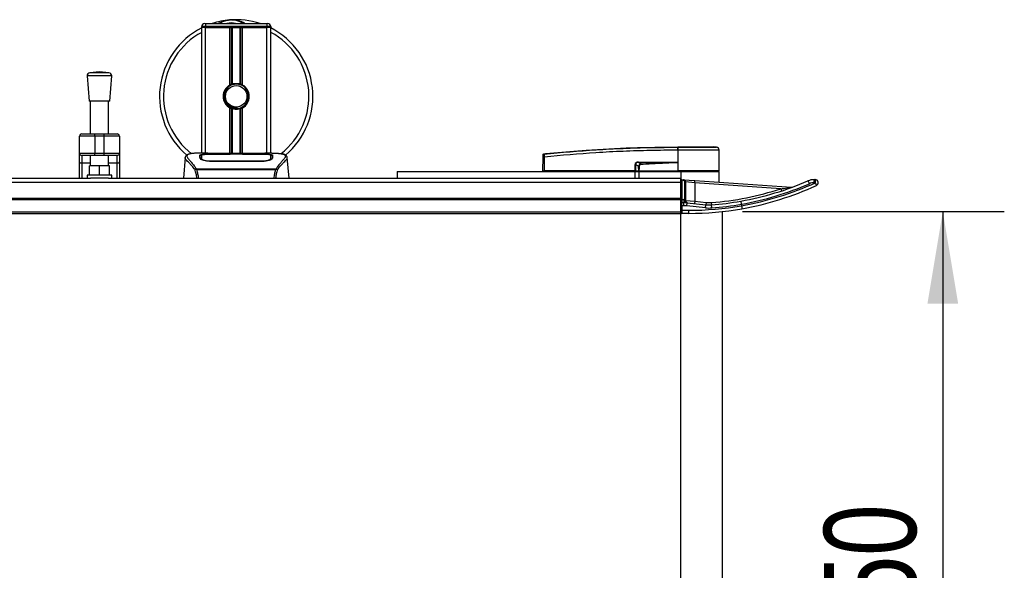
# Model space of a CAD drawing. Header units: millimetres. Extents: x 0 to 420, y 0 to 297.
# Tile 15 of 115: x 198 to 230, y 104 to 122. Entities that reach past the tile are written whole.
import ezdxf

# ---------------------------------------------------------------- set-up
doc = ezdxf.new("R2010")
doc.units = ezdxf.units.MM
doc.layers.add('QUOTE', color=174, linetype='Continuous')
doc.styles.add('SLDTEXTSTYLE3', font='TXT', dxfattribs={"width": 0.75})
doc.dimstyles.new('SLDDIMSTYLE0', dxfattribs={"dimtxt": 3, "dimasz": 3, "dimexe": 0, "dimexo": 0.0625, "dimgap": 0.75, "dimtad": 1, "dimlfac": 20.047434, "dimrnd": 1e-09, "dimzin": 12, "dimdsep": 46, "dimtxsty": 'SLDTEXTSTYLE3', "dimsah": 1, "dimcen": 0.09, "dimadec": 0, "dimazin": 3, "dimtfac": 1, "dimtdec": 3, "dimtofl": 0, "dimtmove": 0, "dimatfit": 3, "dimfxl": 0, "dimfrac": 2, "dimtolj": 1, "dimtzin": 12, "dimarcsym": 0})

# ---------------------------------------------------------------- blocks, each defined once
blk = doc.blocks.new('_D_4')
at = {"layer": 'QUOTE'}
for p, q in [((221.811, 115.553), (230.326, 115.553)), ((228.326, 115.553), (228.326, 93.106)), ((221.811, 93.106), (230.326, 93.106))]:
    blk.add_line(p, q, dxfattribs=at)
for points in [[(228.326, 115.553), (227.826, 112.553), (228.826, 112.553)], [(228.326, 93.106), (228.826, 96.106), (227.826, 96.106)]]:
    blk.add_solid(points, dxfattribs=at)
at = {"layer": 'QUOTE', "insert": (224.459, 101.004), "char_height": 3, "attachment_point": 1, "rotation": 90, "style": 'SLDTEXTSTYLE3'}
blk.add_mtext('450', dxfattribs=at)

msp = doc.modelspace()

# ---------------------------------------------------------------- linework, layer by layer
at = {"color": 7, "linetype": 'Continuous', "lineweight": 25}
for p, q in [((204.34739, 121.56342), (204.22268, 121.56342)), ((204.22268, 121.53848), (204.22268, 121.56342)), ((204.22268, 117.44818), (204.22268, 121.53848)), ((204.34739, 121.53848), (204.22268, 121.53848)), ((204.34739, 121.53848), (204.22268, 121.53848)), ((204.32245, 121.66318), (204.34739, 121.66318)), ((204.34739, 121.66318), (204.34739, 121.56342)), ((204.34739, 121.66318), (206.34266, 121.66318)), ((206.34266, 121.56342), (204.34739, 121.56342)), ((204.34739, 121.56342), (204.34739, 121.53848)), ((205.13801, 121.53848), (204.34739, 121.53848)), ((204.34739, 121.53848), (206.34266, 121.53848)), ((204.34739, 117.44818), (204.34739, 121.53848)), ((205.13801, 119.66383), (205.13801, 121.53848)), ((205.19209, 119.68925), (205.19209, 121.53848)), ((205.22072, 119.69917), (205.22072, 121.53848)), ((205.46932, 119.69917), (205.46932, 121.53848)), ((205.49796, 119.68925), (205.49796, 121.53848)), ((205.55203, 119.66383), (205.55203, 121.53848)), ((206.34266, 121.53848), (205.55203, 121.53848)), ((206.34266, 121.66318), (206.3676, 121.66318)), ((206.34266, 121.66318), (206.34266, 121.56342)), ((206.46736, 121.56342), (206.34266, 121.56342)), ((206.34266, 121.53848), (206.34266, 121.56342)), ((206.46736, 121.53848), (206.34266, 121.53848)), ((206.46736, 121.53848), (206.34266, 121.53848)), ((206.34266, 117.44818), (206.34266, 121.53848)), ((206.46736, 121.56342), (206.46736, 121.53848)), ((206.46736, 117.44818), (206.46736, 121.53848)), ((200.89662, 120.08832), (200.58945, 120.06488)), ((201.20379, 120.06488), (200.89662, 120.08832)), ((200.49757, 119.95782), (200.55992, 119.14056)), ((201.29567, 119.95782), (200.49757, 119.95782)), ((201.20379, 120.06488), (200.58945, 120.06488)), ((201.23332, 119.14056), (201.29567, 119.95782)), ((201.23332, 119.14056), (200.55992, 119.14056)), ((200.59733, 119.14056), (200.59733, 118.0717)), ((201.19591, 118.0717), (201.19591, 119.14056)), ((205.13801, 117.43467), (205.13801, 118.92378)), ((205.19209, 117.43467), (205.19209, 118.89835)), ((205.22072, 117.43467), (205.22072, 118.88844)), ((205.37962, 118.89625), (205.37688, 118.92776)), ((205.46932, 117.43467), (205.46932, 118.88844)), ((205.49796, 117.43467), (205.49796, 118.89835)), ((205.55203, 117.43467), (205.55203, 118.92378)), ((200.74698, 117.99688), (200.24816, 117.99688)), ((200.24816, 117.44818), (200.24816, 117.99688)), ((200.32298, 118.0717), (200.74698, 118.0717)), ((200.74698, 117.99688), (200.74698, 118.0717)), ((200.74698, 118.0717), (201.04627, 118.0717)), ((201.04627, 117.99688), (200.74698, 117.99688)), ((200.74698, 117.99688), (200.74698, 117.44818)), ((201.04627, 117.99688), (201.04627, 118.0717)), ((201.04627, 118.0717), (201.47026, 118.0717)), ((201.54508, 117.99688), (201.04627, 117.99688)), ((201.04627, 117.44818), (201.04627, 117.99688)), ((201.54508, 117.99688), (201.54508, 117.44818)), ((219.70644, 117.54254), (219.69835, 117.54254)), ((219.70644, 117.54254), (219.70595, 116.87454)), ((219.70652, 117.64771), (219.70659, 117.64771)), ((220.96251, 117.64084), (220.87575, 117.64771)), ((221.05754, 116.87454), (221.05171, 117.54251)), ((200.24816, 117.44818), (200.74698, 117.44818)), ((200.24816, 117.16102), (200.24816, 117.44818)), ((200.74698, 117.37336), (200.32298, 117.37336)), ((200.32298, 117.37336), (200.32298, 117.11811)), ((200.59733, 117.37336), (200.59733, 117.03468)), ((200.74698, 117.44818), (201.04627, 117.44818)), ((200.74698, 117.37336), (200.74698, 117.44818)), ((201.04627, 117.37336), (200.74698, 117.37336)), ((201.04627, 117.44818), (201.54508, 117.44818)), ((201.04627, 117.37336), (201.04627, 117.44818)), ((201.47026, 117.37336), (201.04627, 117.37336)), ((201.19591, 117.03468), (201.19591, 117.37336)), ((201.47026, 117.11811), (201.47026, 117.37336)), ((201.54508, 117.44818), (201.54508, 117.16102)), ((203.68454, 117.3017), (203.62627, 116.63562)), ((203.68443, 117.29974), (203.68541, 117.30162)), ((204.41971, 117.44818), (204.18683, 117.44818)), ((204.21378, 117.30189), (204.21373, 117.29533)), ((205.14545, 117.40838), (204.46386, 117.40846)), ((204.47209, 117.41242), (205.12055, 117.41242)), ((204.47209, 117.40846), (204.47209, 117.41242)), ((206.0935, 117.43467), (204.59655, 117.43467)), ((206.09346, 117.43464), (204.59658, 117.43464)), ((205.12055, 117.4215), (205.56949, 117.4215)), ((205.12055, 117.4215), (205.12055, 117.41242)), ((205.12055, 117.41242), (205.12055, 117.40838)), ((205.14545, 117.40838), (205.14546, 117.41789)), ((205.54451, 117.41789), (205.14546, 117.41789)), ((205.54451, 117.40838), (205.54451, 117.41789)), ((205.54451, 117.41789), (205.54451, 117.40838)), ((205.56949, 117.4215), (205.56949, 117.41242)), ((205.56949, 117.41242), (206.21795, 117.41242)), ((205.56949, 117.41242), (205.56949, 117.40838)), ((206.21795, 117.40846), (206.21795, 117.41242)), ((206.50337, 117.44818), (206.27473, 117.44818)), ((206.41694, 117.44506), (206.40759, 117.44408)), ((206.47387, 117.27703), (206.47472, 117.24307)), ((206.47629, 117.30034), (206.47578, 117.3851)), ((206.4765, 117.2648), (206.47627, 117.30034)), ((207.00561, 117.29974), (207.00463, 117.30162)), ((207.06378, 116.63562), (207.0055, 117.3017)), ((215.32158, 116.87454), (215.32548, 117.32119)), ((215.36203, 117.32119), (215.35813, 116.87454)), ((215.36191, 117.42688), (215.36188, 117.42687)), ((200.24816, 116.63562), (200.24816, 117.16102)), ((200.59733, 117.11811), (200.32298, 117.11811)), ((200.32298, 117.11811), (200.32298, 116.63562)), ((200.57239, 116.73539), (200.57239, 117.03468)), ((200.89662, 117.03468), (200.57239, 117.03468)), ((200.89662, 116.73539), (200.89662, 117.03468)), ((201.22085, 117.03468), (200.89662, 117.03468)), ((201.47026, 117.11811), (201.19591, 117.11811)), ((201.22085, 116.73539), (201.22085, 117.03468)), ((201.47026, 116.63562), (201.47026, 117.11811)), ((201.54508, 117.16102), (201.54508, 116.63562)), ((204.04437, 116.92481), (204.04985, 116.93774)), ((204.04985, 116.93774), (206.64083, 116.93774)), ((206.62769, 116.90979), (204.0623, 116.90979)), ((204.46642, 117.19942), (204.46595, 117.18061)), ((206.21795, 117.18018), (204.47209, 117.18018)), ((206.21733, 117.1994), (206.2175, 117.1994)), ((206.64083, 116.93774), (206.64555, 116.925)), ((218.31692, 116.87454), (218.3177, 117.0759)), ((218.32703, 117.0759), (218.32624, 116.87454)), ((218.43226, 117.0212), (218.32703, 117.0759)), ((218.42657, 117.14463), (218.51427, 117.09905)), ((219.59717, 117.14463), (218.42657, 117.14463)), ((218.42721, 117.15753), (219.59781, 117.15753)), ((219.7033, 117.15153), (219.70333, 117.14876)), ((219.70333, 117.14876), (219.70572, 116.87454)), ((127.86261, 116.63562), (200.60454, 116.63562)), ((200.49757, 116.73539), (200.49757, 116.63562)), ((201.29567, 116.73539), (200.49757, 116.73539)), ((201.1887, 116.63562), (200.60454, 116.63562)), ((201.1887, 116.63562), (219.81071, 116.63562)), ((201.29567, 116.63562), (201.29567, 116.73539)), ((210.5826, 116.8496), (210.5826, 116.63562)), ((210.5826, 116.8496), (218.31426, 116.8496)), ((215.32158, 116.87454), (215.35813, 116.87454)), ((215.34587, 116.87454), (215.3463, 116.8496)), ((218.31692, 116.87454), (215.35813, 116.87454)), ((215.35997, 116.87454), (215.36001, 116.8496)), ((218.31426, 116.8496), (218.31426, 116.63562)), ((218.31426, 116.8496), (218.43897, 116.8496)), ((218.32624, 116.87454), (218.31692, 116.87454)), ((218.31888, 116.87454), (218.31891, 116.8496)), ((218.32624, 116.87454), (218.43745, 116.87454)), ((218.34347, 116.87454), (218.34378, 116.8496)), ((218.43897, 116.8496), (218.43897, 116.63562)), ((218.43897, 116.8496), (219.81071, 116.8496)), ((218.44127, 116.87454), (219.70572, 116.87454)), ((218.44909, 116.87454), (218.44927, 116.8496)), ((219.70595, 116.87454), (219.70572, 116.87454)), ((221.05754, 116.87454), (219.70595, 116.87454)), ((219.70697, 116.87454), (219.70699, 116.8496)), ((219.81071, 116.8496), (221.05776, 116.8496)), ((219.81071, 116.8496), (219.81071, 116.63562)), ((219.81071, 116.56353), (219.81071, 116.63562)), ((219.83565, 116.56353), (219.81071, 116.56353)), ((219.81071, 116.46458), (219.81071, 116.56353)), ((219.83565, 116.56353), (219.83739, 116.58841)), ((219.83565, 116.56353), (219.83565, 115.93728)), ((219.88902, 116.5598), (219.83565, 116.56353)), ((219.83739, 116.58841), (219.89076, 116.58468)), ((219.88902, 116.5598), (219.89076, 116.58468)), ((219.89076, 116.58468), (220.26487, 116.55852)), ((221.03282, 116.8496), (221.03325, 116.87454)), ((221.05776, 116.50308), (221.05776, 116.8496)), ((224.13732, 116.58574), (224.17468, 116.58574)), ((60.18929, 116.49902), (219.81071, 116.49902)), ((219.81071, 115.98716), (219.81071, 116.46458)), ((219.93542, 116.51004), (219.96036, 116.51004)), ((219.93542, 115.93695), (219.93542, 116.51004)), ((219.96036, 116.51004), (219.96036, 115.93695)), ((220.25965, 116.48388), (219.96036, 116.51004)), ((220.25965, 116.48388), (220.26487, 116.55852)), ((220.25965, 116.48388), (220.25965, 115.8815)), ((223.05361, 116.28851), (220.25965, 116.48388)), ((220.26487, 116.55852), (223.40721, 116.33879)), ((223.05361, 116.28851), (223.07682, 116.21737)), ((224.18338, 116.48598), (224.14602, 116.48598)), ((60.18929, 115.98716), (219.81071, 115.98716)), ((60.18929, 115.93728), (219.81071, 115.93728)), ((219.81071, 115.93728), (219.81071, 115.98716)), ((219.83565, 115.93728), (219.81071, 115.93728)), ((219.81071, 115.53823), (219.81071, 115.93728)), ((219.83565, 115.93728), (219.83565, 115.83752)), ((219.83565, 115.93728), (219.90842, 115.93728)), ((219.90842, 115.93728), (219.90842, 115.83752)), ((219.93542, 115.93695), (219.96036, 115.93695)), ((219.96036, 115.93695), (219.96036, 115.90493)), ((219.83565, 115.73775), (219.81071, 115.73775)), ((219.83565, 115.73775), (219.83565, 115.83752)), ((219.83565, 115.83752), (219.90842, 115.83752)), ((219.83565, 115.73775), (219.83565, 115.58811)), ((219.90842, 115.73775), (219.83565, 115.73775)), ((219.90842, 115.73775), (219.90842, 115.83752)), ((219.96036, 115.90493), (220.25965, 115.8815)), ((220.00166, 115.7329), (220.01202, 115.83212)), ((220.61099, 115.66928), (220.00166, 115.7329)), ((220.01202, 115.83212), (220.62135, 115.7685)), ((220.25965, 115.8815), (220.25188, 115.80708)), ((220.25965, 115.8815), (220.62912, 115.84292)), ((220.61099, 115.66928), (220.62135, 115.7685)), ((220.62912, 115.84292), (220.62135, 115.7685)), ((220.79523, 115.84061), (220.80093, 115.766)), ((220.80853, 115.66653), (220.80093, 115.766)), ((221.78036, 115.78819), (221.78023, 115.78971)), ((221.78036, 115.78819), (221.78036, 115.73907)), ((221.78036, 115.73907), (221.78049, 115.73756)), ((60.18929, 115.53823), (219.81071, 115.53823)), ((60.18929, 115.48834), (219.81071, 115.48834)), ((219.81071, 115.58811), (219.83565, 115.58811)), ((219.81071, 115.48834), (219.81071, 115.53823)), ((219.81071, 93.17024), (219.81071, 115.48834)), ((219.83565, 115.58811), (220.06012, 115.58811)), ((219.83565, 115.58811), (219.83565, 115.48834)), ((220.06012, 115.48834), (219.83565, 115.48834)), ((220.06012, 115.58811), (220.06012, 115.48834)), ((221.15752, 93.1097), (221.15752, 115.54888))]:
    msp.add_line(p, q, dxfattribs=at)
at = {"color": 7, "linetype": 'Continuous', "lineweight": 25, "flags": 128}
for points in [[(206.22619, 117.40846), (205.89636, 117.40841), (205.54451, 117.40838)], [(200.32298, 117.11811), (200.30838, 117.11893), (200.29435, 117.12137), (200.28141, 117.12534), (200.27007, 117.13068), (200.26077, 117.13718), (200.25385, 117.1446), (200.2496, 117.15265), (200.24816, 117.16102)], [(201.54508, 117.16102), (201.54365, 117.15265), (201.53939, 117.1446), (201.53247, 117.13718), (201.52317, 117.13068), (201.51183, 117.12534), (201.49889, 117.12137), (201.48486, 117.11893), (201.47026, 117.11811)], [(206.22362, 117.19942), (206.21795, 117.1994), (206.2175, 117.1994)], [(219.59717, 117.14463), (219.65662, 117.14694), (219.70333, 117.14876)]]:
    msp.add_lwpolyline(points, dxfattribs=at)
at = {"color": 7, "linetype": 'Continuous', "lineweight": 25}
msp.add_circle((205.34502, 119.2938), 0.34917, dxfattribs=at)
for centre, radius, start, end in [((205.34502, 119.2938), 2.49408, 94.974241, 108.194872), ((205.18499, 121.13247), 0.64846, 54.926098, 125.073902), ((205.34502, 119.2938), 2.49408, 71.805128, 94.974241), ((205.34502, 119.2938), 2.49408, 116.743684, 229.984768), ((205.34502, 119.2938), 2.36551, 118.324088, 232.137337), ((204.32245, 121.56342), 0.09976, 90, 180), ((205.18499, 121.13247), 0.5487, 75.287788, 104.712212), ((206.3676, 121.56342), 0.09976, 0, 90), ((205.34502, 119.2938), 2.49408, 310.046839, 63.256316), ((205.34502, 119.2938), 2.36551, 308.047069, 61.675912), ((200.59704, 119.96541), 0.09976, 94.362914, 184.362914), ((201.1962, 119.96541), 0.09976, 355.637086, 85.637086), ((205.34502, 119.2938), 0.42399, 119.224658, 240.775342), ((205.34502, 119.2938), 0.42399, 111.143405, 119.224658), ((205.34502, 119.2938), 0.39905, 274.974241, 94.974241), ((205.34502, 119.2938), 0.42399, 60.775342, 68.856595), ((205.34502, 119.2938), 0.42399, 299.224658, 60.775342), ((205.34502, 119.2938), 0.42399, 240.775342, 248.856595), ((205.34502, 119.2938), 0.42399, 291.143405, 299.224658), ((200.32298, 117.99688), 0.07482, 90, 180), ((201.47026, 117.99688), 0.07482, 0, 90), ((220.07306, 117.56362), 0.3753, 168.120168, 183.219012), ((221.72947, 117.41019), 2.03678, 173.303191, 173.496611), ((220.0812, 117.56336), 0.37534, 168.081743, 183.180073), ((220.95195, 117.54164), 0.09976, 0.500011, 83.923128), ((200.32298, 117.44818), 0.07482, 180, 270), ((201.47026, 117.44818), 0.07482, 270, 0), ((215.34375, 116.21686), 1.10448, 89.051899, 90.948101), ((215.36577, 117.37966), 0.03978, 96.104195, 179.384141), ((218.32237, 118.34638), 1.27049, 269.78976, 270.21024), ((218.32388, 117.15618), 0.10334, 353.585658, 0.74759), ((184.06151, 115.43392), 34.49298, 2.731259, 2.766996), ((219.49447, 117.15618), 0.10334, 353.585658, 0.74759), ((219.83565, 116.56353), 0.02494, 86, 180), ((219.88554, 116.51004), 0.07482, 0, 86), ((224.13732, 116.08692), 0.49882, 90, 113.498118), ((223.85333, 116.51073), 0.29373, 355.166194, 14.795945), ((223.89069, 116.51073), 0.29373, 355.166194, 14.795945), ((224.17468, 116.48598), 0.09976, 294.619977, 90), ((219.88554, 116.51004), 0.04988, 0, 86), ((220.06012, 125.46468), 9.65211, 274.36792, 288.06758), ((220.06012, 125.46468), 9.72693, 280.05622, 293.498118), ((220.06882, 125.46468), 9.82669, 280.030527, 293.498118), ((220.06882, 125.46468), 9.87658, 279.980117, 294.619977), ((220.06012, 125.46468), 9.97634, 280.004908, 294.619977), ((223.41243, 116.41343), 0.07482, 266, 290.323073), ((223.67168, 116.34446), 0.33335, 18.980947, 36.849249), ((224.14602, 116.08692), 0.39905, 90, 113.498118), ((223.91554, 116.33761), 0.30619, 10.856451, 28.983189), ((219.90842, 114.83988), 1.0974, 88.590141, 90), ((219.83565, 115.81257), 0.02494, 90, 180), ((219.90842, 114.83988), 0.99763, 84.039216, 90), ((219.90842, 114.83988), 0.89787, 84.039216, 90), ((220.02221, 115.8975), 0.06617, 186.88759, 261.14556), ((220.03518, 115.90493), 0.07482, 180, 264.039216), ((220.06012, 125.46468), 9.87658, 270, 280.030567), ((220.06012, 125.46468), 9.97634, 270, 280.004908), ((220.72495, 116.76074), 1.0974, 264.039216, 274.36792), ((220.72495, 116.76074), 0.99763, 264.039216, 274.36792), ((220.72495, 116.76074), 0.92281, 264.039216, 274.36792), ((220.06012, 125.46468), 9.72693, 274.36792, 280.05622), ((220.06012, 125.46468), 9.82669, 274.36792, 280.08123), ((219.83565, 115.51328), 0.02494, 180, 270)]:
    msp.add_arc(centre, radius, start, end, dxfattribs=at)
for centre, major_axis, ratio, start_param, end_param in [((218.4947, 117.02506), (0.16961, -0.08342), 0.60672542, 2.25200573, 3.42889257), ((218.49344, 117.02519), (0.16046, -0.07942), 0.5569608, 2.25321842, 3.43010526), ((218.55561, 116.99287), (0.11429, -0.06081), 0.77058227, 2.30113884, 3.47802567), ((218.55561, 116.99309), (0.09977, -0.05273), 0.66301777, 2.29905058, 3.47593741)]:
    msp.add_ellipse(centre, major_axis=major_axis, ratio=ratio, start_param=start_param, end_param=end_param, dxfattribs=at)
for points, knots in [([(204.76673, 121.66318), (204.77079, 121.66586), (204.83706, 121.70952), (204.95917, 121.75201), (205.07907, 121.77415), (205.12834, 121.77846), (205.12877, 121.77849)], [0, 0, 0, 0, 0.03729849, 0.60902041, 0.99664446, 1, 1, 1, 1]), ([(205.12877, 121.77849), (205.12919, 121.77853), (205.14058, 121.77953), (205.15206, 121.77908), (205.16311, 121.77865)], [0, 0, 0, 0, 0.03710938, 1, 1, 1, 1]), ([(205.19724, 121.77871), (205.22393, 121.7794), (205.32305, 121.78199), (205.45622, 121.74893), (205.57532, 121.70184), (205.62181, 121.67291), (205.63743, 121.66318)], [0, 0, 0, 0, 0.17640166, 0.65503379, 0.8840221, 1, 1, 1, 1]), ([(205.37962, 118.89625), (205.32914, 118.89742), (205.22676, 118.89978), (205.08986, 118.97505), (204.98972, 119.09183), (204.93938, 119.23899), (204.94987, 119.39142), (204.99836, 119.51245), (205.05486, 119.56029), (205.0736, 119.57615)], [0, 0, 0, 0, 0.1532567, 0.3107756, 0.4622177, 0.61755972, 0.7743655, 0.92518437, 1, 1, 1, 1]), ([(205.31042, 119.69135), (205.26688, 119.68218), (205.1798, 119.66383), (205.0701, 119.58342), (204.99192, 119.47426), (204.95528, 119.34534), (204.96417, 119.21315), (205.01577, 119.09244), (205.10406, 118.99647), (205.21829, 118.93694), (205.31384, 118.92241), (205.36615, 118.92684), (205.37688, 118.92776)], [0, 0, 0, 0, 0.11029899, 0.22059797, 0.33089694, 0.4412694, 0.54893858, 0.65628707, 0.76369695, 0.86864917, 0.97304725, 1, 1, 1, 1]), ([(205.19209, 119.68925), (205.19311, 119.68965), (205.19622, 119.69084), (205.20275, 119.69325), (205.21144, 119.69624), (205.21757, 119.6982), (205.2205, 119.6991), (205.22072, 119.69917)], [0, 0, 0, 0, 0.13279182, 0.40328924, 0.68794599, 0.97624213, 1, 1, 1, 1]), ([(205.22072, 119.69917), (205.23249, 119.70246), (205.2725, 119.71364), (205.34585, 119.72085), (205.41949, 119.71297), (205.45643, 119.70274), (205.46932, 119.69917)], [0, 0, 0, 0, 0.15316231, 0.52061175, 0.83276392, 1, 1, 1, 1]), ([(205.46932, 119.69917), (205.47082, 119.6987), (205.47494, 119.69742), (205.48239, 119.69496), (205.491, 119.69191), (205.49564, 119.69014), (205.49796, 119.68925)], [0, 0, 0, 0, 0.15557258, 0.42978375, 0.7145238, 1, 1, 1, 1]), ([(205.22072, 118.88844), (205.22008, 118.88863), (205.21689, 118.88962), (205.21049, 118.89168), (205.20186, 118.89467), (205.19568, 118.89697), (205.19279, 118.89808), (205.19209, 118.89835)], [0, 0, 0, 0, 0.06768855, 0.33799524, 0.61961326, 0.90796392, 1, 1, 1, 1]), ([(205.46932, 118.88844), (205.44417, 118.88209), (205.39304, 118.86917), (205.3081, 118.86883), (205.25117, 118.87938), (205.22442, 118.88734), (205.22072, 118.88844)], [0, 0, 0, 0, 0.31763159, 0.64587204, 0.9510876, 1, 1, 1, 1]), ([(205.49796, 118.89835), (205.49753, 118.89818), (205.4951, 118.89725), (205.48967, 118.89521), (205.48121, 118.89224), (205.47412, 118.88992), (205.47035, 118.88875), (205.46932, 118.88844)], [0, 0, 0, 0, 0.05704611, 0.3223495, 0.60367528, 0.89214027, 1, 1, 1, 1]), ([(215.36154, 117.41922), (215.92326, 117.47048), (216.77938, 117.54861), (217.933, 117.60608), (218.81957, 117.63653), (219.40968, 117.63651), (219.7058, 117.64088), (219.7058, 117.64088)], [0, 0, 0, 0, 0.38876695, 0.59252789, 0.79628932, 0.99999932, 1, 1, 1, 1]), ([(215.36191, 117.42688), (215.37867, 117.42858), (215.48208, 117.43908), (215.93581, 117.48336), (216.86805, 117.55952), (218.21305, 117.6327), (219.2085, 117.6427), (219.70652, 117.64771)], [0, 0, 0, 0, 0.01170126, 0.07220884, 0.31419353, 0.65688711, 1, 1, 1, 1]), ([(219.69835, 117.54254), (219.40354, 117.5407), (218.81391, 117.53703), (217.92974, 117.50816), (216.77799, 117.45028), (215.92311, 117.37234), (215.36203, 117.32119)], [0, 0, 0, 0, 0.20362021, 0.40724063, 0.61094774, 1, 1, 1, 1]), ([(219.7058, 117.64088), (219.7058, 117.64088), (219.70852, 117.64088), (219.71124, 117.64088), (219.71396, 117.64088)], [0, 0, 0, 0, 0.00036549, 1, 1, 1, 1]), ([(221.05171, 117.54251), (221.0484, 117.54252), (221.04168, 117.54255), (220.98757, 117.54256), (220.90196, 117.5425), (220.78562, 117.54253), (220.64059, 117.54255), (220.47339, 117.54247), (220.28576, 117.54256), (220.09249, 117.54252), (219.89678, 117.54252), (219.77038, 117.54253), (219.70644, 117.54254)], [0, 0, 0, 0, 0.10046502, 0.20384345, 0.30430944, 0.40768894, 0.50815524, 0.61153497, 0.71200234, 0.81538328, 0.9066108, 1, 1, 1, 1]), ([(219.70659, 117.64771), (219.78065, 117.64771), (219.92899, 117.64771), (220.14749, 117.64771), (220.35061, 117.64771), (220.53122, 117.64771), (220.67998, 117.64771), (220.79097, 117.64771), (220.86269, 117.64771), (220.8714, 117.64771), (220.87575, 117.64771)], [0, 0, 0, 0, 0.12488045, 0.25013958, 0.37464939, 0.49981249, 0.62476421, 0.74955772, 0.87492377, 1, 1, 1, 1]), ([(219.71396, 117.64088), (219.7726, 117.64087), (219.88988, 117.64085), (220.07068, 117.64086), (220.25064, 117.64086), (220.42426, 117.64082), (220.58008, 117.64086), (220.71448, 117.64086), (220.82286, 117.64085), (220.90244, 117.6409), (220.95284, 117.64083), (220.95929, 117.64084), (220.96251, 117.64084)], [0, 0, 0, 0, 0.09230362, 0.18460708, 0.28653845, 0.3884688, 0.49039805, 0.59232883, 0.69424704, 0.79616636, 0.8980845, 1, 1, 1, 1]), ([(204.00546, 116.91181), (203.99055, 116.93162), (203.94541, 116.99159), (203.87105, 117.07415), (203.79344, 117.15249), (203.73424, 117.21095), (203.69188, 117.26211), (203.68714, 117.28606), (203.68443, 117.29974)], [0, 0, 0, 0, 0.084247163, 0.255086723, 0.426725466, 0.597963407, 0.770602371, 1, 1, 1, 1]), ([(203.84724, 117.42457), (203.83711, 117.42266), (203.8113, 117.41778), (203.78175, 117.40773), (203.75749, 117.39671), (203.74272, 117.38786), (203.73238, 117.3801), (203.72517, 117.3737), (203.71999, 117.36865), (203.71656, 117.36521), (203.71421, 117.36296), (203.71316, 117.36199), (203.71258, 117.36146), (203.71212, 117.36106), (203.71181, 117.3608), (203.71151, 117.36054), (203.71111, 117.3602), (203.71063, 117.3598), (203.70985, 117.35917), (203.70904, 117.35854), (203.70802, 117.35775), (203.70659, 117.35653), (203.70591, 117.35599), (203.70406, 117.35344), (203.70349, 117.35261), (203.70307, 117.35198), (203.70262, 117.35131), (203.70198, 117.35032), (203.70067, 117.34822), (203.69905, 117.34546), (203.69354, 117.33554), (203.68783, 117.32209), (203.68576, 117.30934), (203.68456, 117.30196)], [0, 0, 0, 0, 0.13346194, 0.34016958, 0.46160951, 0.55730778, 0.62992241, 0.68217732, 0.71692903, 0.7371149, 0.74272174, 0.74460414, 0.7459796, 0.74651976, 0.74699289, 0.74743167, 0.74787155, 0.74886374, 0.75011647, 0.75397334, 0.75908593, 0.76862625, 0.78821087, 0.79094759, 0.79197558, 0.79286909, 0.79373558, 0.79468443, 0.7971036, 0.8047367, 0.8162438, 0.89371675, 1, 1, 1, 1]), ([(203.86402, 117.42695), (203.85425, 117.42495), (203.83338, 117.42066), (203.79596, 117.40896), (203.75891, 117.3896), (203.73928, 117.35628), (203.74834, 117.31975), (203.7699, 117.28561), (203.78914, 117.26051), (203.81393, 117.23117), (203.84323, 117.19827), (203.87783, 117.15982), (203.91613, 117.11564), (203.95778, 117.06426), (204.00281, 117.00639), (204.0334, 116.96174), (204.04985, 116.93774)], [0, 0, 0, 0, 0.06157012, 0.13151171, 0.27071941, 0.40337504, 0.53510625, 0.58328098, 0.63315897, 0.68442904, 0.73675836, 0.78384784, 0.83893216, 0.89157329, 0.94168727, 1, 1, 1, 1]), ([(204.18683, 117.44813), (204.18421, 117.44815), (204.17449, 117.44821), (204.15563, 117.44811), (204.13255, 117.44795), (204.10964, 117.44762), (204.0869, 117.44714), (204.06305, 117.44644), (204.03714, 117.44541), (204.00562, 117.44376), (203.97211, 117.44137), (203.93742, 117.43809), (203.90406, 117.43399), (203.8794, 117.43043), (203.86647, 117.42751), (203.86402, 117.42695)], [0, 0, 0, 0, 0.02762691, 0.10239616, 0.17945658, 0.24994161, 0.31702439, 0.38965422, 0.46782264, 0.55148696, 0.67182448, 0.76737343, 0.86398611, 0.97427426, 1, 1, 1, 1]), ([(204.16511, 117.38454), (204.1684, 117.38822), (204.175, 117.39559), (204.22787, 117.40377), (204.30589, 117.40934), (204.39233, 117.41204), (204.44942, 117.41232), (204.47209, 117.41242)], [0, 0, 0, 0, 0.21521677, 0.43046232, 0.64509935, 0.85904026, 1, 1, 1, 1]), ([(204.16781, 117.28114), (204.16723, 117.30342), (204.16635, 117.3369), (204.16558, 117.36657), (204.16526, 117.37855), (204.16511, 117.38454)], [0, 0, 0, 0, 0.49858361, 0.74918971, 1, 1, 1, 1]), ([(204.19941, 117.37287), (204.18907, 117.37096), (204.16824, 117.3671), (204.1663, 117.36201), (204.16533, 117.35944)], [0, 0, 0, 0, 0.49631334, 1, 1, 1, 1]), ([(204.47209, 117.18018), (204.43971, 117.18152), (204.375, 117.18421), (204.28782, 117.20371), (204.21821, 117.22982), (204.17545, 117.25745), (204.17014, 117.27392), (204.16781, 117.28114)], [0, 0, 0, 0, 0.1991311, 0.39793157, 0.60588955, 0.82737965, 1, 1, 1, 1]), ([(204.20907, 117.25542), (204.2102, 117.24709), (204.21149, 117.2375), (204.22993, 117.22778), (204.23236, 117.2265)], [0, 0, 0, 0, 0.86801111, 1, 1, 1, 1]), ([(204.21372, 117.29533), (204.21366, 117.2843), (204.21355, 117.26534), (204.21332, 117.2451), (204.21322, 117.23664)], [0, 0, 0, 0, 0.58164119, 1, 1, 1, 1]), ([(204.21429, 117.3851), (204.21429, 117.38487), (204.21413, 117.35713), (204.21394, 117.3294), (204.21375, 117.30189)], [0, 0, 0, 0, 0.00827271, 1, 1, 1, 1]), ([(204.21429, 117.38503), (204.21413, 117.35863), (204.21397, 117.33092), (204.21378, 117.3032), (204.21378, 117.30189)], [0, 0, 0, 0, 0.95264015, 1, 1, 1, 1]), ([(204.46386, 117.40846), (204.43592, 117.40825), (204.38003, 117.40784), (204.3055, 117.4044), (204.24907, 117.39892), (204.21864, 117.3922), (204.21555, 117.3871), (204.21429, 117.38503)], [0, 0, 0, 0, 0.21287602, 0.42573624, 0.63903454, 0.85331242, 1, 1, 1, 1]), ([(204.21617, 117.27703), (204.21615, 117.27837), (204.21572, 117.30315), (204.21517, 117.33424), (204.21463, 117.36502), (204.2144, 117.37862), (204.21429, 117.38486), (204.21429, 117.38503)], [0, 0, 0, 0, 0.02546624, 0.4713629, 0.73178735, 0.99246436, 1, 1, 1, 1]), ([(204.21512, 117.23538), (204.21524, 117.24018), (204.21559, 117.25406), (204.21594, 117.26795), (204.21617, 117.27703)], [0, 0, 0, 0, 0.3458763, 1, 1, 1, 1]), ([(204.21617, 117.27703), (204.21905, 117.26951), (204.22481, 117.25447), (204.26861, 117.23102), (204.33283, 117.21178), (204.40284, 117.20104), (204.44861, 117.19987), (204.46642, 117.19942)], [0, 0, 0, 0, 0.21773223, 0.43557879, 0.65075483, 0.86407246, 1, 1, 1, 1]), ([(204.59658, 117.43464), (204.57969, 117.43467), (204.52519, 117.43476), (204.4359, 117.43588), (204.3448, 117.4382), (204.28282, 117.44087), (204.25369, 117.44334), (204.26663, 117.44449), (204.2731, 117.44506)], [0, 0, 0, 0, 0.08215471, 0.26513997, 0.44867114, 0.63249904, 0.81630092, 1, 1, 1, 1]), ([(204.3033, 117.44016), (204.29447, 117.4406), (204.28027, 117.44129), (204.27121, 117.4423), (204.27211, 117.44214), (204.27234, 117.44209)], [0, 0, 0, 0, 0.55060159, 0.88501525, 1, 1, 1, 1]), ([(204.2731, 117.44506), (204.32703, 117.44651), (204.41665, 117.4489), (204.55357, 117.44717), (204.64416, 117.44408), (204.69703, 117.43932), (204.7076, 117.43837)], [0, 0, 0, 0, 0.30152184, 0.50104725, 0.90023015, 1, 1, 1, 1]), ([(204.29221, 117.4408), (204.29195, 117.44094), (204.28894, 117.44264), (204.28246, 117.44438), (204.27622, 117.44483), (204.2731, 117.44506)], [0, 0, 0, 0, 0.04443315, 0.52221653, 1, 1, 1, 1]), ([(204.59658, 117.43468), (204.57464, 117.43472), (204.52873, 117.43481), (204.46165, 117.43561), (204.39852, 117.43684), (204.3462, 117.43836), (204.31387, 117.43955), (204.3042, 117.44011), (204.3033, 117.44016)], [0, 0, 0, 0, 0.18189708, 0.38061319, 0.58093849, 0.78035725, 0.97967552, 1, 1, 1, 1]), ([(204.7263, 117.43467), (204.72331, 117.43574), (204.71726, 117.43791), (204.71084, 117.43822), (204.7076, 117.43837)], [0, 0, 0, 0, 0.49524741, 1, 1, 1, 1]), ([(205.98244, 117.43837), (205.9792, 117.43822), (205.97279, 117.43791), (205.96674, 117.43574), (205.96374, 117.43467)], [0, 0, 0, 0, 0.50476564, 1, 1, 1, 1]), ([(205.98244, 117.43837), (206.01573, 117.44096), (206.07106, 117.44527), (206.19524, 117.44809), (206.30732, 117.44961), (206.39866, 117.44582), (206.41694, 117.44506)], [0, 0, 0, 0, 0.30143784, 0.50095323, 0.90014009, 1, 1, 1, 1]), ([(206.40577, 117.4413), (206.39762, 117.44075), (206.37704, 117.43937), (206.30581, 117.43707), (206.20664, 117.43506), (206.13118, 117.43478), (206.09346, 117.43464)], [0, 0, 0, 0, 0.17981299, 0.45378319, 0.72700373, 1, 1, 1, 1]), ([(206.21795, 117.41242), (206.25239, 117.41218), (206.32127, 117.4117), (206.4131, 117.40776), (206.48251, 117.40133), (206.51972, 117.39327), (206.52343, 117.38705), (206.52494, 117.38454)], [0, 0, 0, 0, 0.21341182, 0.42681727, 0.64048529, 0.85457431, 1, 1, 1, 1]), ([(206.52223, 117.28114), (206.51837, 117.27159), (206.51064, 117.25251), (206.45421, 117.22155), (206.37209, 117.19523), (206.28705, 117.1817), (206.23481, 117.18055), (206.21795, 117.18018)], [0, 0, 0, 0, 0.2254673, 0.45085364, 0.67736923, 0.89591171, 1, 1, 1, 1]), ([(206.22362, 117.19942), (206.25161, 117.20049), (206.30759, 117.20263), (206.38221, 117.21803), (206.43864, 117.23875), (206.46917, 117.25973), (206.47251, 117.27201), (206.47387, 117.27703)], [0, 0, 0, 0, 0.2128654, 0.42572184, 0.63872248, 0.85234986, 1, 1, 1, 1]), ([(206.47575, 117.38503), (206.47304, 117.38805), (206.4676, 117.3941), (206.42434, 117.401), (206.36062, 117.4058), (206.29044, 117.40815), (206.24431, 117.40837), (206.22619, 117.40846)], [0, 0, 0, 0, 0.21612272, 0.43228358, 0.64748247, 0.86145988, 1, 1, 1, 1]), ([(206.41694, 117.44506), (206.42064, 117.44481), (206.43236, 117.44402), (206.43238, 117.44275), (206.41121, 117.4416), (206.40577, 117.4413)], [0, 0, 0, 0, 0.25540478, 0.808946, 1, 1, 1, 1]), ([(206.41864, 117.44225), (206.41865, 117.44225), (206.4194, 117.44239), (206.41597, 117.44186), (206.40944, 117.44145), (206.40577, 117.44122)], [0, 0, 0, 0, 0.00626083, 0.44327513, 1, 1, 1, 1]), ([(206.44983, 117.2223), (206.45802, 117.22704), (206.47757, 117.23834), (206.47972, 117.24914), (206.48097, 117.25542)], [0, 0, 0, 0, 0.41900897, 1, 1, 1, 1]), ([(206.47575, 117.38503), (206.47575, 117.38485), (206.47557, 117.37425), (206.47522, 117.35466), (206.4746, 117.31855), (206.47415, 117.29333), (206.4739, 117.27837), (206.47387, 117.27703)], [0, 0, 0, 0, 0.0075194, 0.45666513, 0.71535566, 0.97452521, 1, 1, 1, 1]), ([(206.47627, 117.30034), (206.47626, 117.30161), (206.47617, 117.31566), (206.476, 117.34388), (206.47584, 117.37085), (206.47575, 117.38503)], [0, 0, 0, 0, 0.04480435, 0.49764008, 1, 1, 1, 1]), ([(206.4768, 117.23738), (206.47671, 117.24549), (206.47648, 117.2655), (206.47638, 117.28416), (206.47631, 117.29525)], [0, 0, 0, 0, 0.40550496, 1, 1, 1, 1]), ([(206.52472, 117.35944), (206.52311, 117.36327), (206.52094, 117.36842), (206.49662, 117.37199), (206.49037, 117.3729)], [0, 0, 0, 0, 0.74296977, 1, 1, 1, 1]), ([(206.50337, 117.44814), (206.50824, 117.44815), (206.53606, 117.44822), (206.59525, 117.44766), (206.65939, 117.44538), (206.70696, 117.44217), (206.73098, 117.44015), (206.75356, 117.4379), (206.77313, 117.43561), (206.79239, 117.43301), (206.80945, 117.43026), (206.82245, 117.42797), (206.82887, 117.42657), (206.82967, 117.42639)], [0, 0, 0, 0, 0.04881498, 0.27892257, 0.54515535, 0.62717383, 0.69834333, 0.75858144, 0.82840444, 0.87364995, 0.93389274, 0.99178224, 1, 1, 1, 1]), ([(206.52494, 117.38454), (206.52478, 117.37857), (206.52439, 117.36365), (206.52359, 117.33279), (206.52268, 117.29837), (206.52223, 117.28114)], [0, 0, 0, 0, 0.249392, 0.62414375, 1, 1, 1, 1]), ([(206.82967, 117.42639), (206.83432, 117.42542), (206.84419, 117.42335), (206.85823, 117.41979), (206.8717, 117.41587), (206.89405, 117.40826), (206.92024, 117.39554), (206.94259, 117.37342), (206.94867, 117.34531), (206.93656, 117.30863), (206.90284, 117.26145), (206.84837, 117.19995), (206.77456, 117.11755), (206.7098, 117.03685), (206.66482, 116.97392), (206.64865, 116.94953), (206.64083, 116.93774)], [0, 0, 0, 0, 0.02969414, 0.06305591, 0.09492768, 0.12531521, 0.23205808, 0.32960303, 0.43327649, 0.53202469, 0.63076786, 0.73507022, 0.83793216, 0.94137578, 0.97165063, 1, 1, 1, 1]), ([(206.68459, 116.91183), (206.6995, 116.93163), (206.74464, 116.99159), (206.819, 117.07415), (206.8966, 117.15249), (206.95581, 117.21095), (206.99817, 117.26211), (207.00291, 117.28606), (207.00561, 117.29974)], [0, 0, 0, 0, 0.0842305, 0.25507317, 0.42671503, 0.59795609, 0.7705982, 1, 1, 1, 1]), ([(207.00548, 117.30196), (207.00428, 117.30934), (207.00221, 117.32209), (206.99651, 117.33554), (206.991, 117.34546), (206.98937, 117.34822), (206.98806, 117.35032), (206.98742, 117.35131), (206.98698, 117.35198), (206.98656, 117.35261), (206.98598, 117.35344), (206.98414, 117.35599), (206.98341, 117.35657), (206.98175, 117.35798), (206.98055, 117.35888), (206.97942, 117.3598), (206.97894, 117.36019), (206.97854, 117.36053), (206.97823, 117.36079), (206.97793, 117.36106), (206.97747, 117.36146), (206.97671, 117.36214), (206.97574, 117.36304), (206.9734, 117.36528), (206.97007, 117.36863), (206.96488, 117.3737), (206.95767, 117.38009), (206.94733, 117.38785), (206.93258, 117.3967), (206.90829, 117.40771), (206.88043, 117.4173), (206.85652, 117.42187), (206.84825, 117.42345)], [0, 0, 0, 0, 0.10895151, 0.18836403, 0.20015725, 0.20797863, 0.21045693, 0.21142904, 0.21231706, 0.21323322, 0.21428764, 0.21709508, 0.23718398, 0.24934952, 0.25616294, 0.25744907, 0.25846748, 0.25891857, 0.25936812, 0.25985246, 0.2604052, 0.2618126, 0.26492315, 0.26948017, 0.29015729, 0.32576371, 0.37931044, 0.4537257, 0.55180182, 0.67626306, 0.8881219, 1, 1, 1, 1]), ([(215.32548, 117.32119), (215.3255, 117.32357), (215.32558, 117.33259), (215.32571, 117.34793), (215.32585, 117.36425), (215.32596, 117.37618), (215.32598, 117.37879), (215.32599, 117.38009)], [0, 0, 0, 0, 0.08210774, 0.31165455, 0.54070711, 0.77036972, 1, 1, 1, 1]), ([(215.32599, 117.38009), (215.32602, 117.38296), (215.32605, 117.38687), (215.32605, 117.38739), (215.32606, 117.38752)], [0, 0, 0, 0, 0.736574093, 1, 1, 1, 1]), ([(215.32606, 117.38752), (215.32611, 117.38891), (215.32636, 117.39483), (215.32943, 117.40505), (215.33744, 117.41611), (215.34863, 117.42418), (215.35746, 117.42598), (215.36188, 117.42687)], [0, 0, 0, 0, 0.07160669, 0.30681144, 0.53787451, 0.76893725, 1, 1, 1, 1]), ([(215.36154, 117.41922), (215.36126, 117.41702), (215.36069, 117.41262), (215.36047, 117.39274), (215.36076, 117.36562), (215.36139, 117.34013), (215.3619, 117.32514), (215.36203, 117.32119)], [0, 0, 0, 0, 0.22968814, 0.45959689, 0.68877935, 0.91808895, 1, 1, 1, 1]), ([(215.36188, 117.42687), (215.36185, 117.42673), (215.36175, 117.42619), (215.36163, 117.42217), (215.36154, 117.41922)], [0, 0, 0, 0, 0.26388418, 1, 1, 1, 1]), ([(204.0055, 116.91189), (204.00884, 116.91379), (204.0156, 116.91763), (204.02875, 116.92237), (204.0388, 116.9244), (204.04409, 116.92496), (204.04438, 116.92499)], [0, 0, 0, 0, 0.32361461, 0.65359013, 0.98086966, 1, 1, 1, 1]), ([(204.06634, 116.63562), (204.05886, 116.6826), (204.04362, 116.77843), (204.01837, 116.86683), (204.0055, 116.91189)], [0, 0, 0, 0, 0.49025565, 1, 1, 1, 1]), ([(204.0623, 116.90979), (204.06218, 116.90988), (204.05565, 116.91455), (204.04996, 116.91973), (204.04437, 116.92481)], [0, 0, 0, 0, 0.01890165, 1, 1, 1, 1]), ([(204.0623, 116.90979), (204.07228, 116.86554), (204.09221, 116.77721), (204.10726, 116.6841), (204.10943, 116.63584), (204.10944, 116.63562)], [0, 0, 0, 0, 0.49992462, 0.99775327, 1, 1, 1, 1]), ([(204.46642, 117.19942), (204.46831, 117.19941), (204.66792, 117.19883), (205.25156, 117.19952), (205.8333, 117.19945), (206.21733, 117.1994)], [0, 0, 0, 0, 0.00323915, 0.34201142, 1, 1, 1, 1]), ([(206.22435, 117.17061), (206.22435, 117.17083), (206.22411, 117.18044), (206.22386, 117.19004), (206.22362, 117.19942)], [0, 0, 0, 0, 0.02342788, 1, 1, 1, 1]), ([(206.57986, 116.63562), (206.58512, 116.68325), (206.59558, 116.77785), (206.61704, 116.86601), (206.62769, 116.90979)], [0, 0, 0, 0, 0.50345062, 1, 1, 1, 1]), ([(206.68455, 116.9119), (206.67194, 116.86698), (206.64707, 116.77844), (206.6318, 116.68276), (206.62428, 116.63562)], [0, 0, 0, 0, 0.50728505, 1, 1, 1, 1]), ([(206.64572, 116.92486), (206.63997, 116.91991), (206.6341, 116.91486), (206.62781, 116.90988), (206.62769, 116.90979)], [0, 0, 0, 0, 0.98124308, 1, 1, 1, 1]), ([(206.64563, 116.925), (206.64593, 116.92496), (206.65124, 116.9244), (206.6613, 116.92238), (206.67446, 116.91764), (206.68121, 116.9138), (206.68455, 116.9119)], [0, 0, 0, 0, 0.0200108, 0.34699568, 0.67667396, 1, 1, 1, 1]), ([(218.43226, 117.0212), (218.43518, 117.02121), (218.4404, 117.02122), (218.44699, 117.0212), (218.44989, 117.0212)], [0, 0, 0, 0, 0.56, 1, 1, 1, 1]), ([(218.43745, 116.87454), (218.43585, 116.90189), (218.43299, 116.95069), (218.43248, 116.99967), (218.43226, 117.0212)], [0, 0, 0, 0, 0.56058603, 1, 1, 1, 1]), ([(218.44989, 117.0212), (218.44913, 116.9938), (218.44775, 116.94482), (218.44325, 116.89603), (218.44127, 116.87454)], [0, 0, 0, 0, 0.55939227, 1, 1, 1, 1]), ([(218.51427, 117.09905), (218.71639, 117.10818), (219.07733, 117.12449), (219.43832, 117.13848), (219.59717, 117.14463)], [0, 0, 0, 0, 0.55997408, 1, 1, 1, 1]), ([(219.70333, 117.14876), (219.48164, 117.13396), (219.08579, 117.10753), (218.68961, 117.08671), (218.5153, 117.07756)], [0, 0, 0, 0, 0.56002694, 1, 1, 1, 1]), ([(219.59781, 117.15753), (219.608, 117.15743), (219.6382, 117.15714), (219.67371, 117.15724), (219.69834, 117.15248), (219.7033, 117.15153)], [0, 0, 0, 0, 0.28926734, 0.85682964, 1, 1, 1, 1]), ([(218.43745, 116.87454), (218.43779, 116.87454), (218.43859, 116.87454), (218.43996, 116.87454), (218.44091, 116.87454), (218.44127, 116.87454)], [0, 0, 0, 0, 0.31939567, 0.748191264, 1, 1, 1, 1]), ([(223.05361, 116.28851), (223.12232, 116.29774), (223.21025, 116.30956), (223.31682, 116.32513), (223.36256, 116.33197), (223.3904, 116.33621), (223.4007, 116.33779), (223.40553, 116.33853), (223.40712, 116.33877), (223.40719, 116.33878), (223.40721, 116.33879)], [0, 0, 0, 0, 0.550640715, 0.704710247, 0.871154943, 0.930259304, 0.956483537, 0.979662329, 0.995757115, 1, 1, 1, 1]), ([(219.93611, 115.83713), (219.93611, 115.83761), (219.9361, 115.83883), (219.936, 115.85078), (219.93584, 115.87336), (219.93563, 115.90327), (219.93549, 115.92572), (219.93542, 115.93695)], [0, 0, 0, 0, 0.14097108, 0.35564885, 0.57040781, 0.78520205, 1, 1, 1, 1]), ([(219.93611, 115.83713), (219.93613, 115.83713), (219.93641, 115.83713), (219.93838, 115.83755), (219.94193, 115.84378), (219.94786, 115.8637), (219.95349, 115.88054), (219.95651, 115.88957)], [0, 0, 0, 0, 0.0041403, 0.05451856, 0.38113864, 0.66837401, 1, 1, 1, 1]), ([(219.95651, 115.88957), (219.95735, 115.89194), (219.95934, 115.89749), (219.95999, 115.90222), (219.96036, 115.90493)], [0, 0, 0, 0, 0.42590939, 1, 1, 1, 1]), ([(221.78023, 115.78971), (221.77822, 115.80074), (221.77422, 115.8228), (221.76828, 115.85205), (221.76324, 115.87422), (221.7601, 115.88515), (221.75893, 115.88721), (221.75861, 115.88719), (221.75858, 115.88719)], [0, 0, 0, 0, 0.21443284, 0.42886266, 0.64338043, 0.85808798, 0.99029143, 1, 1, 1, 1]), ([(221.78049, 115.73756), (221.78238, 115.72653), (221.78616, 115.70446), (221.79056, 115.6752), (221.79335, 115.65303), (221.79405, 115.64228), (221.79364, 115.64015), (221.79336, 115.64006), (221.79334, 115.64006)], [0, 0, 0, 0, 0.21652548, 0.43304761, 0.64966461, 0.86647135, 0.99009853, 1, 1, 1, 1])]:
    msp.add_open_spline(points, degree=3, knots=knots, dxfattribs=at)

# ---------------------------------------------------------------- dimensions: what is measured, and where the dimension line sits
at = {"layer": 'QUOTE'}
dim = msp.add_linear_dim(base=(225.94481, 93.10591), p1=(219.81071, 115.55267), p2=(219.81071, 93.10591), angle=90, dimstyle='SLDDIMSTYLE0', dxfattribs=at)
dim.commit()
dim.dimension.update_dxf_attribs({"geometry": '_D_4', "text_midpoint": (225.94481, 104.32929), "dimtype": 160})

doc.saveas('drawing.dxf')
